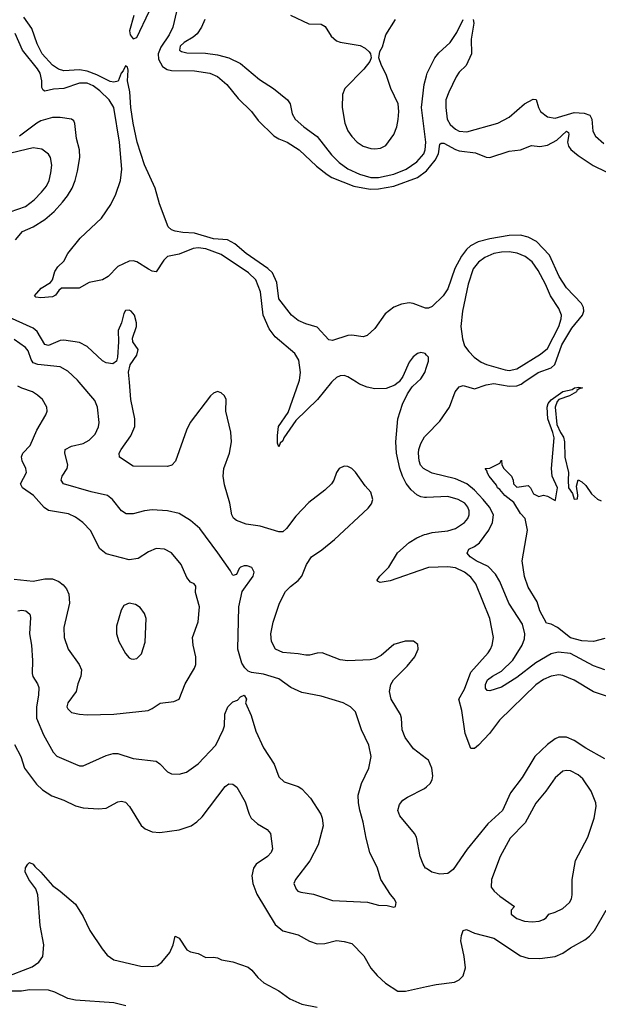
# Model space of a CAD drawing. Header units: inches. Extents: x 1305375 to 1407406, y 744550 to 841633.
# Tile 146 of 256: x 1327879 to 1330895, y 806760 to 811888. Entities that reach past the tile are written whole.
import ezdxf

# ---------------------------------------------------------------- set-up
doc = ezdxf.new("R2010")
doc.units = ezdxf.units.IN
doc.header["$MEASUREMENT"] = 0
for name, color, linetype in [('B3820', 7, 'Continuous'), ('B3821', 7, 'Continuous'), ('B3830', 7, 'Continuous'), ('B3831', 7, 'Continuous')]:
    doc.layers.add(name, color=color, linetype=linetype)

msp = doc.modelspace()

# ---------------------------------------------------------------- linework, layer by layer
at = {"layer": 'B3820', "color": 5}
for points, elevation in [([(1327850, 808975), (1327950, 808964.7), (1328010, 808976.2), (1328050, 808975.9), (1328082.6, 808962.6), (1328105.7, 808945.7), (1328123.2, 808923.2), (1328135.8, 808895.8), (1328139.2, 808850), (1328110, 808722), (1328110.2, 808670), (1328131.4, 808610), (1328188.9, 808530), (1328201.3, 808501.3), (1328197.6, 808470), (1328182, 808430), (1328173.2, 808390), (1328129.5, 808330), (1328125.7, 808310), (1328130, 808298.7), (1328150, 808280.6), (1328190, 808271.8), (1328230, 808268.4), (1328370, 808270.9), (1328549, 808291), (1328570, 808300.3), (1328610.7, 808329.3), (1328682, 808338), (1328709.8, 808350.2), (1328740.9, 808430), (1328789.7, 808510), (1328796.4, 808530), (1328796.4, 808570), (1328783.5, 808630), (1328780.5, 808670), (1328808.7, 808751.3), (1328815.6, 808830), (1328795.5, 808904.5), (1328798, 808938), (1328788.7, 808950), (1328770, 808958), (1328750, 808982.9), (1328720.9, 809050), (1328670, 809112.1), (1328633.2, 809130), (1328590, 809134), (1328550, 809116.8), (1328497.2, 809082.8), (1328450, 809074.5), (1328330, 809106), (1328294.9, 809134.9), (1328250, 809225.6), (1328208, 809270), (1328170, 809297.6), (1328133.8, 809313.8), (1328030, 809332.1), (1328007.5, 809347.5), (1327951.1, 809410), (1327893.3, 809450), (1327882.8, 809470), (1327913.8, 809530), (1327911.9, 809550), (1327891.7, 809590), (1327888.3, 809611.7), (1327895.6, 809630), (1327933.5, 809670), (1327968.9, 809750), (1328015.1, 809830), (1328021.7, 809850), (1328021, 809870), (1327997.7, 809910), (1327972.3, 809932.3), (1327945.6, 809950), (1327890, 809968.3), (1327870, 809979.8)], 1260), ([(1327870, 808810.2), (1327890, 808813.4), (1327910.7, 808810), (1327932.3, 808792.3), (1327935.5, 808775.5), (1327929.4, 808690), (1327939.8, 808630), (1327945.3, 808550), (1327943.5, 808483.5), (1327947.2, 808467.2), (1327972.6, 808430), (1327979.2, 808410), (1327977.7, 808370), (1327966.4, 808310), (1327966.5, 808250), (1328004, 808164), (1328053.2, 808073.2), (1328072.5, 808052.5), (1328170, 808010.1), (1328190, 808003), (1328210, 808002), (1328330, 808056.5), (1328365.9, 808065.9), (1328390, 808066.3), (1328470, 808040.8), (1328590, 808026.7), (1328610, 808012.7), (1328650, 807970.4), (1328670, 807961.1), (1328710, 807959.6), (1328749, 807970), (1328810, 808012.7), (1328900.9, 808110), (1328939.8, 808190), (1328946, 808210), (1328948.4, 808271.6), (1328964.5, 808310), (1328990, 808336), (1329015.3, 808344.7), (1329030, 808362), (1329050, 808371), (1329061, 808350), (1329056, 808330), (1329085, 808265), (1329110, 808182.4), (1329150, 808095.3), (1329205.5, 808010), (1329230, 807945.5), (1329258.3, 807918.3), (1329330, 807894.9), (1329350, 807882), (1329394.3, 807834.3), (1329448.2, 807750), (1329456.2, 807730), (1329460.2, 807690), (1329434.9, 807590), (1329391.8, 807508.2), (1329316.4, 807410), (1329308.5, 807390), (1329319.5, 807359.5), (1329329.1, 807349.1), (1329343.8, 807343.8), (1329410, 807334), (1329510, 807300.9), (1329691.7, 807291.7), (1329750, 807276.4), (1329794, 807274), (1329830, 807265.5), (1329837.2, 807270), (1329840.7, 807290), (1329831.6, 807310), (1329811.2, 807331.2), (1329761.1, 807410), (1329743.5, 807470), (1329704.7, 807550), (1329685, 807625), (1329670, 807709), (1329651.9, 807771.9), (1329644.7, 807810), (1329644, 807850), (1329661, 807910), (1329698.5, 807990), (1329711, 808050), (1329699.8, 808110), (1329660.4, 808190), (1329630, 808282.7), (1329603.7, 808310), (1329565.2, 808330), (1329450, 808365.3), (1329350, 808384.4), (1329293.3, 808410), (1329230, 808454.6), (1329150, 808479.8), (1329088.1, 808488.1), (1329070, 808495.6), (1329052.1, 808512.1), (1329036.9, 808536.9), (1329015.8, 808610), (1329022, 808830), (1329039.3, 808910), (1329096.9, 808990), (1329100.7, 809010), (1329090, 809035.1), (1329064.1, 809044.1), (1329050, 809044.5), (1329030, 809037), (1329023, 809030), (1329010, 808998), (1328990, 808993.2), (1328978.2, 809018.2), (1328912.1, 809112.1), (1328817.7, 809237.7), (1328770, 809279.2), (1328710, 809316.1), (1328650, 809330.8), (1328570, 809334.8), (1328530, 809331.1), (1328470, 809314.2), (1328434.8, 809314.8), (1328410, 809329.7), (1328363.1, 809390), (1328336.2, 809410), (1328251, 809429), (1328108, 809470), (1328094.8, 809490), (1328099.8, 809510), (1328126.6, 809550), (1328130.7, 809570), (1328114.8, 809630), (1328115.6, 809650), (1328150, 809666.9), (1328210, 809680.7), (1328241.3, 809698.7), (1328272, 809730), (1328290, 809767.7), (1328293.8, 809790), (1328284.8, 809870), (1328270, 809904.2), (1328188.9, 810000)], 1240), ([(1330000, 808038.8), (1329931.3, 808090), (1329888.4, 808150), (1329872.8, 808190), (1329869.7, 808250), (1329864.4, 808270), (1329816, 808350), (1329807.6, 808390), (1329814.3, 808425.7), (1329828, 808450), (1329899.6, 808520.4), (1329938.7, 808570), (1329956.9, 808610), (1329954.1, 808634.1), (1329931.1, 808651.1), (1329887.7, 808652.3), (1329830, 808633.3), (1329763.4, 808576.6), (1329730, 808558.7), (1329706.4, 808553.6), (1329590, 808549.8), (1329550, 808554.5), (1329455.3, 808590), (1329430, 808589.8), (1329390, 808578.8), (1329370, 808578.2), (1329330, 808586.2), (1329250, 808592.2), (1329212.4, 808610), (1329191.9, 808650), (1329188.7, 808690), (1329200.9, 808750), (1329233.3, 808850), (1329264.5, 808910), (1329290, 808936.9), (1329330, 808966.7), (1329349.8, 808990), (1329373.3, 809050), (1329401, 809090), (1329453.7, 809126.3), (1329519.6, 809180.4), (1329695.5, 809344.5), (1329713.2, 809366.8), (1329720.7, 809390), (1329710, 809428), (1329680.8, 809460.8), (1329630, 809532.1), (1329610, 809550.9), (1329590, 809561), (1329570, 809563.1), (1329544.9, 809550), (1329530.4, 809530), (1329516.5, 809490), (1329504.2, 809470), (1329470, 809438), (1329385.9, 809374.1), (1329317.9, 809302.1), (1329270, 809237.6), (1329250, 809221.4), (1329230, 809220.3), (1329132.3, 809250), (1329060.3, 809260.3), (1329010, 809279.8), (1328992.9, 809292.9), (1328984.9, 809310), (1328974.5, 809370), (1328946.3, 809466.3), (1328939.7, 809510), (1328942.4, 809550), (1328972.6, 809630), (1328983.4, 809690), (1328979.1, 809739.1), (1328954, 809850), (1328954.7, 809910), (1328946.6, 809930), (1328930, 809944.5), (1328910, 809951.8), (1328890, 809943.7), (1328874, 809930), (1328768.4, 809790), (1328747.8, 809750), (1328691.7, 809588.3), (1328672, 809568), (1328650, 809562), (1328470, 809563.5), (1328399.3, 809610), (1328398.4, 809630), (1328408, 809650), (1328459, 809721), (1328479.8, 809770), (1328479.1, 809810), (1328459.1, 809910), (1328451.4, 810000)], 1220), ([(1329505.3, 810000), (1329431.9, 809910), (1329319.1, 809800.9), (1329255.5, 809710), (1329250, 809695.1), (1329236.7, 809683.3), (1329230, 809664), (1329223.3, 809683.3), (1329222.3, 809722.3), (1329228.2, 809770), (1329277.7, 809842.3), (1329334.6, 810000)], 1180), ([(1329854, 810000), (1329835.2, 809984.8), (1329790, 809967.4), (1329730, 809966), (1329690, 809974), (1329650, 809989.7), (1329633.9, 810000)], 1180), ([(1330000, 809399.8), (1329990, 809399.4), (1329970, 809403.2), (1329950, 809413.3), (1329920, 809440), (1329893.1, 809473.1), (1329874, 809510), (1329860.7, 809550), (1329843.9, 809630), (1329840.3, 809690), (1329850.6, 809809.4), (1329873.8, 809886.2), (1329900.6, 809939.4), (1329924.8, 809975.2), (1329950.7, 810000)], 1180), ([(1330000, 809541.8), (1329983.8, 809550), (1329968.6, 809568.6), (1329962.1, 809590), (1329957.6, 809630), (1329959.9, 809650), (1329970, 809681.3), (1329990, 809716), (1330000, 809726.2)], 1160), ([(1330000, 809031.6), (1329810, 808965.6), (1329757.5, 808957.5), (1329743.5, 808963.5), (1329743, 808970), (1329756.8, 808990), (1329802.6, 809037.4), (1329847.9, 809112.1), (1329910, 809165.1), (1329950, 809189.5), (1329990, 809206.4), (1330000, 809209.1)], 1180), ([(1327852.5, 808112.5), (1327884.4, 808050), (1327904.5, 807990), (1327966.2, 807906.2), (1327997.9, 807877.9), (1328046.4, 807846.4), (1328110, 807823.2), (1328170, 807794.2), (1328210, 807783.2), (1328290, 807777.7), (1328330, 807781.1), (1328390, 807815.3), (1328410, 807818.9), (1328430, 807813.7), (1328451.2, 807791.2), (1328512.1, 807692.1), (1328533.5, 807673.5), (1328570, 807657.8), (1328610, 807654.6), (1328710, 807669.4), (1328773.3, 807690), (1328802.6, 807710), (1328830, 807736.5), (1328950, 807894.9), (1328970, 807909), (1328990, 807907.2), (1329010.2, 807890.2), (1329054.6, 807814.6), (1329075.2, 807750), (1329086.4, 807730), (1329119.5, 807699.5), (1329168.5, 807670), (1329186, 807650), (1329197.3, 807570), (1329190.2, 807550), (1329170.2, 807530), (1329111, 807490), (1329098.1, 807470), (1329089.1, 807429.1), (1329094.8, 807390), (1329114.6, 807334.6), (1329210, 807176), (1329250, 807142.2), (1329330, 807122.6), (1329390, 807089.3), (1329430, 807075.4), (1329470, 807076.8), (1329530, 807091.8), (1329570, 807087.3), (1329610, 807076), (1329672.8, 807012.8), (1329709, 806949), (1329741.8, 806910), (1329786.5, 806870), (1329850, 806829.4), (1329890, 806829.4), (1330000, 806853.1)], 1220), ([(1330000, 807466.7), (1329995, 807470), (1329982.3, 807490), (1329967.2, 807530), (1329947.3, 807630), (1329936.4, 807650), (1329860.9, 807740.9), (1329850.7, 807770), (1329858.9, 807801.1), (1329876.8, 807823.2), (1329900.2, 807839.8), (1329990, 807884.9), (1330000, 807893.6)], 1220), ([(1327800.2, 806899.8), (1327944.9, 806955.1), (1327979.7, 806980.3), (1328000.2, 807010), (1328004.1, 807070), (1327985.5, 807170), (1327973.5, 807330), (1327962.4, 807362.4), (1327927.6, 807410), (1327907, 807450), (1327909.2, 807470.8), (1327922, 807490), (1327930, 807498), (1327950, 807490.6), (1327957.3, 807477.3), (1327990, 807448.5), (1328050, 807378.7), (1328090.4, 807350), (1328170, 807281.6), (1328210, 807217.1), (1328244.2, 807144.2), (1328308.6, 807048.6), (1328335.4, 807015.4), (1328370, 806991.9), (1328510, 806958.3), (1328570, 806957.6), (1328597.8, 806962.2), (1328620.9, 806979.1), (1328662.4, 807030), (1328678.7, 807070), (1328690, 807114.8), (1328710, 807104.9), (1328750, 807043.8), (1328770, 807032.7), (1328810, 807024.2), (1328850, 807004), (1328890, 807005.7), (1328910, 807002), (1328931.3, 806991.3), (1328990, 806980.6), (1329070, 806952.8), (1329090, 806937.2), (1329119.8, 806899.8), (1329151.2, 806871.2), (1329230, 806830.2), (1329288.1, 806788.1), (1329350, 806760.5), (1329430, 806745.7)], 1180), ([(1328431.8, 806751.8), (1328370, 806768.3), (1328170, 806781), (1328130, 806791.2), (1328063.1, 806823.1), (1328030, 806833.5), (1327930, 806835.9), (1327888.6, 806828.6), (1327832.1, 806827.9)], 1180)]:
    msp.add_lwpolyline(points, dxfattribs=dict(at, elevation=elevation))
at = {"layer": 'B3820', "color": 5, "elevation": 1280}
msp.add_lwpolyline([(1328450, 808849.5), (1328422.6, 808837.4), (1328407.3, 808812.7), (1328384.2, 808730), (1328383.7, 808690), (1328395.3, 808650), (1328430, 808587.7), (1328450, 808564.9), (1328460.3, 808560.3), (1328470, 808557.1), (1328490, 808562), (1328513.7, 808586.3), (1328533.7, 808646.3), (1328538.3, 808770), (1328530, 808796), (1328506.7, 808826.7), (1328482.7, 808842.7)], close=True, dxfattribs=at)
at = {"layer": 'B3821', "color": 5}
for points, elevation in [([(1328474, 811910), (1328452.2, 811830), (1328454.4, 811810), (1328470, 811788.7), (1328490, 811795.5), (1328554, 811930)], 1160), ([(1328696.3, 811930), (1328677.8, 811850), (1328658.9, 811810), (1328615.4, 811744.6), (1328600.1, 811710), (1328602.6, 811682.6), (1328624.3, 811644.3), (1328648.5, 811628.5), (1328670, 811622.8), (1328790, 811621.8), (1328870, 811609), (1328910, 811591.5), (1328958, 811550), (1329017.5, 811477.5), (1329087, 811410), (1329122.3, 811362.3), (1329204.1, 811284.1), (1329230, 811267.9), (1329274, 811250), (1329336.5, 811210), (1329425.5, 811125.5), (1329481.1, 811081.1), (1329506.8, 811066.8), (1329621.4, 811021.4), (1329705.6, 811005.6), (1329750, 811007.4), (1329830, 811021.6), (1329953.2, 811066.8), (1329999.4, 811100.6), (1330000, 811101.3)], 1160), ([(1330000, 810385.7), (1329994.1, 810385.9), (1329930, 810410.6), (1329910, 810413.1), (1329870, 810407.3), (1329829.1, 810390.9), (1329784, 810356), (1329730, 810279.3), (1329690, 810242.9), (1329670, 810236.9), (1329610, 810246), (1329590, 810244.2), (1329510, 810216.9), (1329490, 810220.7), (1329430, 810287.3), (1329370, 810304), (1329330, 810321.5), (1329295.1, 810350), (1329230, 810434), (1329219.1, 810519.1), (1329197.7, 810570), (1329172.9, 810592.9), (1329059.6, 810670), (1329001, 810721), (1328961.7, 810741.7), (1328890, 810747.5), (1328790, 810776.9), (1328730, 810779.6), (1328690, 810787.3), (1328670, 810794.3), (1328652.3, 810810), (1328607.8, 810930), (1328585.4, 811010), (1328530, 811132.3), (1328490.8, 811250), (1328471.1, 811350), (1328458.9, 811430), (1328452.7, 811512.7), (1328440.7, 811570), (1328444.7, 811624.7), (1328440.4, 811640.4), (1328430, 811648.7), (1328418.7, 811621.3), (1328408.5, 811610), (1328392.5, 811567.5), (1328370, 811562.4), (1328350, 811566.6), (1328281.2, 811601.2), (1328230, 811620.3), (1328190, 811626.6), (1328110, 811621.7), (1328082, 811630), (1328050, 811651.3), (1327996.9, 811710), (1327970, 811762.7), (1327941.6, 811841.6), (1327901, 811901)], 1160), ([(1328844.1, 811890), (1328827.6, 811850), (1328805, 811815), (1328783.7, 811796.3), (1328736.1, 811770), (1328716.2, 811750), (1328712.7, 811730), (1328722.5, 811722.5), (1328750, 811714.8), (1328847, 811713), (1328910, 811704.3), (1328969.4, 811689.4), (1329030, 811660.5), (1329130, 811575.9), (1329202.8, 811530), (1329274.3, 811470), (1329289.1, 811450), (1329298.7, 811398.7), (1329314.7, 811370), (1329360.2, 811330), (1329430, 811279.8), (1329504.8, 811184.8), (1329543.7, 811143.7), (1329590, 811110.9), (1329650, 811084.4), (1329710, 811066.9), (1329750, 811065.7), (1329830, 811083.5), (1329893.9, 811110), (1329950, 811147.5), (1329985, 811190), (1329992.4, 811210), (1329996.4, 811250), (1329974.3, 811430), (1329987.8, 811550), (1330000, 811596.4)], 1180), ([(1329290, 811912.5), (1329386.6, 811866.6), (1329450, 811864.2), (1329471.9, 811851.9), (1329502.7, 811802.7), (1329530, 811778.7), (1329550, 811771.5), (1329653.5, 811753.5), (1329680.2, 811740.2), (1329701.3, 811721.3), (1329708, 811710), (1329711, 811690), (1329704.4, 811670), (1329672.2, 811630), (1329574.7, 811530), (1329561.7, 811498.3), (1329560.9, 811430), (1329573.3, 811350), (1329590, 811310.2), (1329610, 811279.4), (1329637.7, 811250), (1329669.3, 811230), (1329710, 811216.8), (1329730, 811215.6), (1329760.1, 811219.9), (1329787.1, 811232.9), (1329829.9, 811290), (1329845.3, 811330), (1329852.5, 811367.5), (1329855.9, 811410), (1329852, 811450), (1329813.7, 811530), (1329790, 811602.9), (1329764.7, 811650), (1329751.6, 811690), (1329757.2, 811722.8), (1329770, 811746.8), (1329788.5, 811810), (1329837.8, 811890)], 1220), ([(1329334.6, 810000), (1329338.2, 810010), (1329343.2, 810050), (1329334.4, 810114.4), (1329314, 810150), (1329210, 810237.2), (1329178.8, 810278.8), (1329148.7, 810350), (1329133.7, 810470), (1329110, 810533.8), (1329072.2, 810570), (1328930, 810664.7), (1328850, 810694.5), (1328810, 810700.1), (1328783.2, 810696.8), (1328710, 810667.7), (1328650, 810655.6), (1328630, 810635.4), (1328590, 810574.7), (1328570, 810578.2), (1328550, 810588.1), (1328490, 810627.1), (1328470, 810631.8), (1328449.5, 810630.5), (1328390, 810602.3), (1328341.1, 810550), (1328310, 810533.1), (1328240.7, 810519.3), (1328189.6, 810490.4), (1328097.3, 810490), (1328082.5, 810477.5), (1328066.5, 810453.5), (1328050, 810445.4), (1327990, 810439.1), (1327963.6, 810443.6), (1327956.2, 810450), (1327991.1, 810490), (1328040, 810520), (1328050, 810533.7), (1328062.6, 810577.4), (1328078.3, 810601.7), (1328109, 810631), (1328129.8, 810670), (1328194, 810750), (1328305.6, 810854.4), (1328354.2, 810925.8), (1328380.2, 810979.8), (1328404.3, 811050), (1328411.5, 811110), (1328398.7, 811250), (1328369.9, 811430), (1328345, 811470), (1328297.3, 811517.3), (1328262.9, 811542.9), (1328230, 811557.6), (1328190, 811558.4), (1328110, 811529.4), (1328054.5, 811525.5), (1328010, 811515.4), (1328000.8, 811520.8), (1327995, 811535), (1327994.2, 811570), (1327985, 811610), (1327972.2, 811632.2), (1327894.2, 811730), (1327855.8, 811815.8)], 1180), ([(1327858, 810742), (1327894.5, 810785.5), (1327950, 810809.4), (1328010, 810848.1), (1328058, 810890), (1328102.2, 810937.8), (1328129.1, 810970.9), (1328151.8, 811010), (1328168, 811050), (1328180.3, 811099.7), (1328192.5, 811170), (1328191, 811210), (1328175, 811270), (1328167.3, 811347.3), (1328160.8, 811360.8), (1328150, 811370.8), (1328090, 811379.3), (1328050, 811379.4), (1327990, 811362.2), (1327967.8, 811350), (1327878.1, 811281.9)], 1220), ([(1327830, 810887.5), (1327910, 810914.4), (1327954.2, 810950), (1327993.3, 810990), (1328018, 811022), (1328032.2, 811050), (1328042.3, 811090), (1328046.2, 811130), (1328039.8, 811170), (1328030, 811187.6), (1327994.1, 811214.1), (1327950, 811221.6), (1327796.5, 811183.5)], 1240), ([(1328451.4, 810000), (1328446.9, 810053.1), (1328455.1, 810090), (1328490, 810141.6), (1328496.4, 810170), (1328469.6, 810210), (1328466.3, 810230), (1328487.3, 810290), (1328487.6, 810310), (1328477.4, 810350), (1328459.6, 810370), (1328450, 810375.6), (1328430, 810373.3), (1328421.2, 810358.8), (1328410.3, 810310), (1328391.6, 810270), (1328394.6, 810210), (1328388.7, 810130), (1328383, 810110), (1328364.1, 810095.9), (1328330, 810101.7), (1328310, 810112.1), (1328230, 810186), (1328190, 810206.1), (1328110, 810219.4), (1328090, 810217), (1328030, 810191.8), (1328010, 810196.5), (1327970, 810263.7), (1327950, 810282.2), (1327770, 810361)], 1220), ([(1328188.9, 810000), (1328180.4, 810010), (1328130, 810058.5), (1328090, 810079.8), (1327973.2, 810093.2), (1327950, 810101.8), (1327938.1, 810118.1), (1327923, 810163), (1327910, 810180.2), (1327850, 810223.2)], 1240), ([(1330000, 810141.2), (1329992.7, 810150), (1329970, 810154.5), (1329952, 810150), (1329930, 810132.3), (1329910, 810105.2), (1329876.4, 810030), (1329857.3, 810002.7), (1329854, 810000)], 1180), ([(1329950.7, 810000), (1329970, 810018.4), (1329991.2, 810050), (1330000, 810078.9)], 1180), ([(1329633.9, 810000), (1329590, 810028), (1329570, 810034.3), (1329550, 810033.7), (1329530, 810024.4), (1329510, 810005.7), (1329505.3, 810000)], 1180)]:
    msp.add_lwpolyline(points, dxfattribs=dict(at, elevation=elevation))
at = {"layer": 'B3830', "color": 5}
for points, elevation in [([(1330000, 809726.2), (1330070, 809797.7), (1330119.3, 809870), (1330149.8, 809950), (1330170, 809976.5), (1330190, 809982.3), (1330250, 809966.1), (1330310, 809986.1), (1330350, 809992.7), (1330430, 809979), (1330470, 809980.5), (1330492.4, 809990), (1330507.3, 810000)], 1160), ([(1330930, 808664.6), (1330870, 808649.4), (1330810, 808653), (1330750, 808668.5), (1330683.2, 808723.2), (1330650, 808740.5), (1330625.7, 808745.7), (1330589.8, 808810), (1330575.9, 808855.9), (1330530, 808932.3), (1330510, 808988.7), (1330498.3, 809070), (1330526, 809230), (1330513.2, 809290), (1330490, 809317.2), (1330454.5, 809374.5), (1330407.6, 809410), (1330382, 809442), (1330369.6, 809450), (1330363.9, 809463.9), (1330326, 809510), (1330315.3, 809530), (1330316.4, 809536.4), (1330306, 809550), (1330330, 809552), (1330382, 809578), (1330390, 809594), (1330392, 809570), (1330402, 809550), (1330442, 809510), (1330452, 809490), (1330454, 809470), (1330470, 809454), (1330530, 809462), (1330542, 809450), (1330558, 809418), (1330585.4, 809405.4), (1330610, 809411.3), (1330630, 809406), (1330670, 809384.7), (1330672.9, 809387.1), (1330682, 809450), (1330655.1, 809510), (1330651.1, 809550), (1330665.6, 809710), (1330658.9, 809738.9), (1330631.5, 809810), (1330628.5, 809870), (1330634.5, 809890), (1330650, 809907.7), (1330710, 809951.7), (1330758.4, 809961.6), (1330770.4, 809970.4), (1330793.7, 809973.7), (1330812, 809970), (1330794.9, 809965.1), (1330782.8, 809957.2), (1330781, 809950), (1330744.7, 809930), (1330690, 809909.6), (1330680.2, 809899.8), (1330670.2, 809870), (1330679.8, 809779.8), (1330698, 809738), (1330713.8, 809713.8), (1330719.5, 809690), (1330721.1, 809610), (1330740.7, 809530), (1330737.3, 809490), (1330740.5, 809450), (1330760.5, 809420.5), (1330770, 809391.3), (1330787.3, 809392.7), (1330788.7, 809411.3), (1330781.2, 809458.8), (1330790, 809492), (1330810, 809482), (1330830, 809462), (1330859.6, 809419.6), (1330891.6, 809391.6), (1330910, 809382)], 1140), ([(1330930, 808502.7), (1330870, 808522.4), (1330750, 808587.8), (1330685.4, 808594.6), (1330650, 808585.4), (1330570, 808538.8), (1330470, 808461.9), (1330390, 808411.9), (1330330, 808392.9), (1330315.2, 808395.2), (1330307.3, 808407.3), (1330306.6, 808426.6), (1330317.5, 808450), (1330343.1, 808470), (1330390, 808495.9), (1330450, 808552.1), (1330497.6, 808630), (1330510, 808663.1), (1330512.7, 808690), (1330500.4, 808740.4), (1330429, 808849), (1330381.9, 808961.9), (1330359.6, 808999.6), (1330320.5, 809040.5), (1330258, 809070), (1330227.8, 809090), (1330211.2, 809110), (1330219.5, 809130), (1330250, 809144.2), (1330275.8, 809164.2), (1330325, 809230), (1330344.4, 809270), (1330348.4, 809310), (1330328.9, 809350), (1330295.1, 809390), (1330250, 809438.2), (1330210, 809470.4), (1330150, 809497.3), (1330030, 809526.6), (1330000, 809541.8)], 1160), ([(1330000, 809209.1), (1330030, 809217.3), (1330110, 809226), (1330150, 809239), (1330198.2, 809270), (1330214.8, 809290), (1330222.2, 809310), (1330222.4, 809330), (1330215.8, 809350), (1330198.9, 809370), (1330165.1, 809390), (1330110, 809404.2), (1330000, 809399.8)], 1180), ([(1330970, 808354.6), (1330870, 808387.7), (1330770, 808448.5), (1330710, 808472.6), (1330690, 808476.1), (1330650, 808469.2), (1330610, 808451.9), (1330570, 808424.5), (1330380.5, 808239.5), (1330327.3, 808170), (1330270, 808109.8), (1330250, 808092.8), (1330230, 808092.6), (1330201.7, 808170), (1330183.6, 808290), (1330167.5, 808350), (1330197.7, 808402.3), (1330230.6, 808489.4), (1330320.8, 808590), (1330333.6, 808610), (1330341.8, 808630), (1330348.7, 808670), (1330329.8, 808770), (1330256.5, 808950), (1330230, 808984.6), (1330197.4, 809010), (1330150, 809033.1), (1330110, 809038.7), (1330010, 809035), (1330000, 809031.6)], 1180), ([(1330930, 808038.2), (1330830, 808094.3), (1330770, 808134), (1330730, 808151.6), (1330690, 808150.7), (1330670, 808142), (1330630, 808113.8), (1330565.1, 808050), (1330498.9, 807941.1), (1330438.1, 807861.9), (1330395, 807770), (1330319.2, 807700.8), (1330211.8, 807568.2), (1330138.6, 807461.4), (1330110, 807441.7), (1330070, 807437.1), (1330028.2, 807448.2), (1330000, 807466.7)], 1220), ([(1330000, 807893.6), (1330019.1, 807910), (1330029.7, 807930), (1330032.9, 807950), (1330027.1, 807990), (1330010, 808031.3), (1330000, 808038.8)], 1220), ([(1330000, 806853.1), (1330050, 806863.8), (1330145.1, 806874.9), (1330170, 806886.8), (1330191.2, 806908.8), (1330202.6, 806950), (1330196.5, 807010), (1330178.8, 807090), (1330181.3, 807118.7), (1330190, 807143.8), (1330208.7, 807150), (1330250.1, 807130.1), (1330350, 807104.6), (1330490, 807012.1), (1330530, 807000.2), (1330590, 806998.6), (1330670.7, 807009.3), (1330710, 807026.3), (1330750, 807053.8), (1330824.9, 807095.1), (1330850, 807114.9), (1330875.4, 807144.6), (1330936.5, 807250)], 1220)]:
    msp.add_lwpolyline(points, dxfattribs=dict(at, elevation=elevation))
at = {"layer": 'B3830', "color": 5, "elevation": 1240}
msp.add_lwpolyline([(1330730, 807978), (1330710, 807973.7), (1330670, 807940.5), (1330621.2, 807870), (1330570, 807808.4), (1330513.9, 807706.1), (1330435, 807625), (1330383, 807530), (1330338, 807410), (1330337.3, 807370), (1330352.2, 807350), (1330382.7, 807322.7), (1330458, 807270), (1330440.7, 807250), (1330441.6, 807230), (1330470, 807206.7), (1330510, 807194), (1330550, 807189.3), (1330586.5, 807193.5), (1330610, 807201.6), (1330622.7, 807210), (1330637.2, 807230), (1330670, 807239.7), (1330710, 807259.4), (1330745.8, 807290), (1330755.5, 807310), (1330758.9, 807330), (1330758.4, 807410), (1330776.8, 807510), (1330839.8, 807630), (1330873.5, 807730), (1330884.2, 807790), (1330881.5, 807810), (1330857.8, 807870), (1330813.8, 807933.8), (1330790, 807954.8), (1330750, 807975.3)], close=True, dxfattribs=at)
at = {"layer": 'B3831', "color": 5}
for points, elevation in [([(1330000, 811596.4), (1330003.6, 811610), (1330043.2, 811690), (1330064.2, 811715.8), (1330123.7, 811770), (1330158.2, 811821.8), (1330190, 811888.9)], 1180), ([(1330242.4, 811890), (1330245.7, 811870), (1330232.7, 811787.3), (1330234.8, 811710), (1330206.7, 811650), (1330170, 811614.6), (1330154.4, 811590), (1330115.6, 811510), (1330101.2, 811470), (1330100.4, 811430), (1330107.3, 811370), (1330122.5, 811342.5), (1330150, 811318.7), (1330170, 811308.3), (1330210, 811304.7), (1330371.5, 811348.5), (1330430, 811380.9), (1330509.8, 811450), (1330555, 811475), (1330571.8, 811471.8), (1330583.5, 811430), (1330594.3, 811410), (1330630, 811382.4), (1330670, 811375.9), (1330770, 811405.5), (1330821.1, 811401.1), (1330850.4, 811390.4), (1330861.8, 811370), (1330867.3, 811307.3), (1330881.1, 811281.1), (1330924.2, 811244.2)], 1180), ([(1330000, 811101.3), (1330044.2, 811155.8), (1330062.2, 811190), (1330070, 811239.3), (1330075.6, 811244.4), (1330090, 811245.7), (1330150, 811211.7), (1330170, 811205), (1330254.3, 811194.3), (1330310, 811171.8), (1330330, 811170.3), (1330430, 811203.8), (1330490, 811210.2), (1330547.1, 811232.9), (1330590, 811226.9), (1330630, 811234), (1330679.7, 811260.3), (1330730, 811308.2), (1330739.9, 811299.9), (1330740.9, 811290), (1330734.6, 811250), (1330740.2, 811230), (1330752.8, 811212.8), (1330790, 811180.5), (1330868.5, 811128.5), (1330936.4, 811096.4)], 1160), ([(1330507.3, 810000), (1330582.2, 810050), (1330650, 810074.7), (1330668.4, 810091.6), (1330704.5, 810195.5), (1330757.6, 810282.4), (1330813.6, 810350), (1330819.9, 810370), (1330817.5, 810390), (1330807.4, 810410), (1330730, 810492.2), (1330691.2, 810550), (1330641.6, 810661.6), (1330573, 810733), (1330530, 810755.9), (1330490, 810766.1), (1330430, 810763.8), (1330330, 810747.6), (1330269.4, 810730.6), (1330229.5, 810710), (1330208.7, 810691.3), (1330182.6, 810657.4), (1330147.6, 810592.4), (1330110, 810486.2), (1330086, 810450), (1330030, 810394.8), (1330010, 810385.4), (1330000, 810385.7)], 1160), ([(1330000, 810078.9), (1330009.4, 810110), (1330009.3, 810130), (1330000, 810141.2)], 1180)]:
    msp.add_lwpolyline(points, dxfattribs=dict(at, elevation=elevation))
at = {"layer": 'B3831', "color": 5, "elevation": 1180}
msp.add_lwpolyline([(1330430, 810679.4), (1330390, 810677.5), (1330350, 810669.9), (1330303.2, 810650), (1330270, 810625.6), (1330243.4, 810590), (1330217.2, 810510), (1330187.5, 810370), (1330179, 810290), (1330186.6, 810226.6), (1330197.8, 810190), (1330220, 810160), (1330248.2, 810130), (1330284.8, 810104.8), (1330312.7, 810092.7), (1330410, 810064.5), (1330430, 810061.7), (1330470, 810069.6), (1330594.5, 810145.5), (1330630, 810176.3), (1330690.3, 810290), (1330702.2, 810330), (1330702.5, 810350), (1330690, 810383.5), (1330645.9, 810450), (1330620.2, 810510), (1330581.6, 810581.6), (1330550, 810626.8), (1330514.1, 810654.1), (1330471.6, 810671.6)], close=True, dxfattribs=at)

doc.saveas('drawing.dxf')
